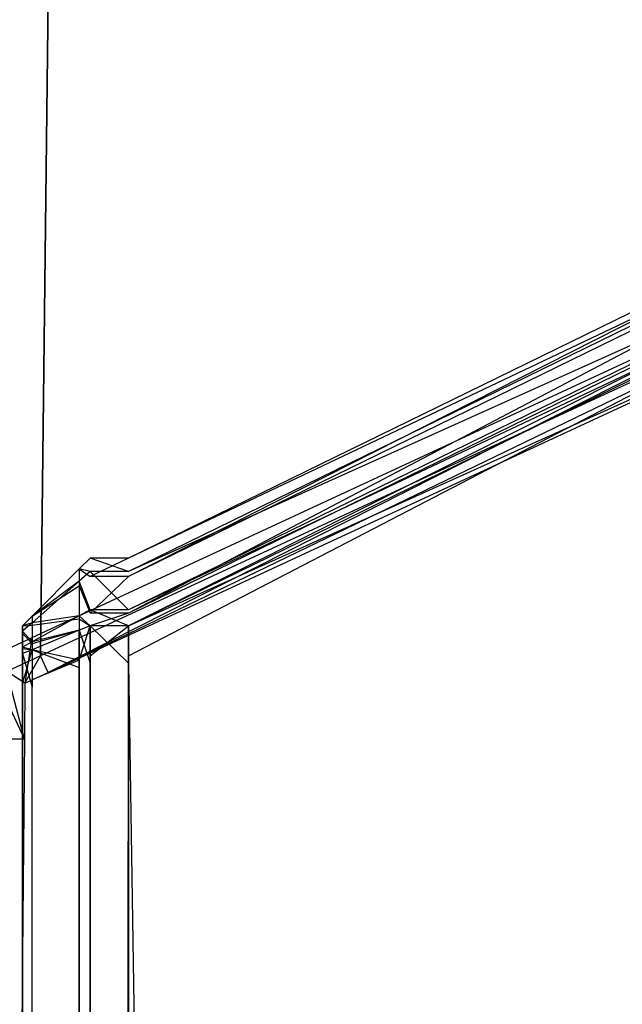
# Model space of a CAD drawing. Extents: x 0 to 0.996, y -0.498 to 0.
# Tile 85 of 87: x 0.98708 to 0.99154, y -0.02542 to -0.01813. Entities that reach past the tile are written whole.
import ezdxf

# ---------------------------------------------------------------- set-up
doc = ezdxf.new("R2010")
doc.units = 0
for name, color, linetype in [('L18_KORPUS1_2___REPLACEMTFOREMP', 7, 'CONTINUOUS'), ('L20_KORPUS1_0___REPLACEMTFOREMP', 7, 'CONTINUOUS'), ('L21_FL_CHE_5___REPLACEMTFOREMPT', 7, 'CONTINUOUS')]:
    doc.layers.add(name, color=color, linetype=linetype)

msp = doc.modelspace()

# ---------------------------------------------------------------- linework, layer by layer
at = {"layer": 'L18_KORPUS1_2___REPLACEMTFOREMP', "color": 8}
for points, invisible_edges in [([(0.995254, -0.018617, 0.007522), (0.987885, -0.02212, 0.007621), (0.995254, -0.018518, 0.007621), (0.995254, -0.018617, 0.007522)], 14), ([(0.987885, -0.022257, 0.590261), (0.995254, -0.018518, 0.590124), (0.987885, -0.02212, 0.590124), (0.987885, -0.022257, 0.590261)], 13), ([(0.995254, -0.018518, 0.590124), (0.987885, -0.022257, 0.590261), (0.995254, -0.018654, 0.590261), (0.995254, -0.018518, 0.590124)], 14), ([(0.987885, -0.02212, 0.590124), (0.995254, -0.018518, 0.589853), (0.987885, -0.02212, 0.589853), (0.987885, -0.02212, 0.590124)], 13), ([(0.995254, -0.018518, 0.589853), (0.987885, -0.02212, 0.590124), (0.995254, -0.018518, 0.590124), (0.995254, -0.018518, 0.589853)], 14), ([(0.987885, -0.02212, 0.589853), (0.995254, -0.018518, 0.007872), (0.987885, -0.02212, 0.007872), (0.987885, -0.02212, 0.589853)], 13), ([(0.995254, -0.018518, 0.007872), (0.987885, -0.02212, 0.589853), (0.995254, -0.018518, 0.589853), (0.995254, -0.018518, 0.007872)], 14), ([(0.987885, -0.02212, 0.007872), (0.995254, -0.018518, 0.007621), (0.987885, -0.02212, 0.007621), (0.987885, -0.02212, 0.007872)], 13), ([(0.995254, -0.018518, 0.007621), (0.987885, -0.02212, 0.007872), (0.995254, -0.018518, 0.007872), (0.995254, -0.018518, 0.007621)], 14), ([(0.995254, -0.0189, 0.007238), (0.987885, -0.022219, 0.007522), (0.995254, -0.018617, 0.007522), (0.995254, -0.0189, 0.007238)], 14), ([(0.987885, -0.02212, 0.007621), (0.995254, -0.018617, 0.007522), (0.987885, -0.022219, 0.007522), (0.987885, -0.02212, 0.007621)], 13), ([(0.987885, -0.022528, 0.590532), (0.995254, -0.018654, 0.590261), (0.987885, -0.022257, 0.590261), (0.987885, -0.022528, 0.590532)], 13), ([(0.995254, -0.018654, 0.590261), (0.987885, -0.022528, 0.590532), (0.995254, -0.018926, 0.590532), (0.995254, -0.018654, 0.590261)], 14), ([(0.995254, -0.019017, 0.007121), (0.987885, -0.022503, 0.007238), (0.995254, -0.0189, 0.007238), (0.995254, -0.019017, 0.007121)], 14), ([(0.987885, -0.022219, 0.007522), (0.995254, -0.0189, 0.007238), (0.987885, -0.022503, 0.007238), (0.987885, -0.022219, 0.007522)], 13), ([(0.987885, -0.02262, 0.590624), (0.995254, -0.018926, 0.590532), (0.987885, -0.022528, 0.590532), (0.987885, -0.02262, 0.590624)], 13), ([(0.995254, -0.018926, 0.590532), (0.987885, -0.02262, 0.590624), (0.995254, -0.019017, 0.590624), (0.995254, -0.018926, 0.590532)], 14), ([(0.987885, -0.022503, 0.007238), (0.995254, -0.019017, 0.007121), (0.987885, -0.02262, 0.007121), (0.987885, -0.022503, 0.007238)], 13), ([(0.987885, -0.02262, 0.590624), (0.995254, -0.019295, 0.590624), (0.995254, -0.019017, 0.590624), (0.987885, -0.02262, 0.590624)], 14), ([(0.995254, -0.019017, 0.007121), (0.987885, -0.022843, 0.007121), (0.987885, -0.02262, 0.007121), (0.995254, -0.019017, 0.007121)], 13), ([(0.987885, -0.022843, 0.007121), (0.995254, -0.019017, 0.007121), (0.995254, -0.019241, 0.007121), (0.987885, -0.022843, 0.007121)], 14), ([(0.995254, -0.019241, 0.007121), (0.987885, -0.49736, 0.007121), (0.987885, -0.022843, 0.007121), (0.995254, -0.019241, 0.007121)], 13), ([(0.987885, -0.49736, 0.007121), (0.995254, -0.019241, 0.007121), (0.995254, -0.49736, 0.007121), (0.987885, -0.49736, 0.007121)], 14), ([(0.987885, -0.022897, 0.590624), (0.995254, -0.497312, 0.590624), (0.995254, -0.019295, 0.590624), (0.987885, -0.022897, 0.590624)], 14), ([(0.995254, -0.019295, 0.590624), (0.987885, -0.02262, 0.590624), (0.987885, -0.022897, 0.590624), (0.995254, -0.019295, 0.590624)], 13), ([(0.987601, -0.022219, 0.007522), (0.987521, -0.0222, 0.007654), (0.987601, -0.02212, 0.007621), (0.987601, -0.022219, 0.007522)], 14), ([(0.987521, -0.0222, 0.007905), (0.987601, -0.02212, 0.589853), (0.987601, -0.02212, 0.007872), (0.987521, -0.0222, 0.007905)], 13), ([(0.987601, -0.02212, 0.589853), (0.987521, -0.0222, 0.007905), (0.987521, -0.0222, 0.58982), (0.987601, -0.02212, 0.589853)], 14), ([(0.987521, -0.0222, 0.590091), (0.987601, -0.02212, 0.589853), (0.987521, -0.0222, 0.58982), (0.987521, -0.0222, 0.590091)], 13), ([(0.987601, -0.02212, 0.589853), (0.987521, -0.0222, 0.590091), (0.987601, -0.02212, 0.590124), (0.987601, -0.02212, 0.589853)], 14), ([(0.987521, -0.0222, 0.007654), (0.987601, -0.02212, 0.007872), (0.987601, -0.02212, 0.007621), (0.987521, -0.0222, 0.007654)], 13), ([(0.987601, -0.02212, 0.007872), (0.987521, -0.0222, 0.007654), (0.987521, -0.0222, 0.007905), (0.987601, -0.02212, 0.007872)], 14), ([(0.987521, -0.0222, 0.590091), (0.987601, -0.022257, 0.590261), (0.987601, -0.02212, 0.590124), (0.987521, -0.0222, 0.590091)], 14), ([(0.987601, -0.02212, 0.007621), (0.987885, -0.022219, 0.007522), (0.987601, -0.022219, 0.007522), (0.987601, -0.02212, 0.007621)], 13), ([(0.987885, -0.022219, 0.007522), (0.987601, -0.02212, 0.007621), (0.987885, -0.02212, 0.007621), (0.987885, -0.022219, 0.007522)], 14), ([(0.987601, -0.02212, 0.007872), (0.987885, -0.02212, 0.007621), (0.987601, -0.02212, 0.007621), (0.987601, -0.02212, 0.007872)], 13), ([(0.987885, -0.02212, 0.007621), (0.987601, -0.02212, 0.007872), (0.987885, -0.02212, 0.007872), (0.987885, -0.02212, 0.007621)], 14), ([(0.987601, -0.02212, 0.589853), (0.987885, -0.02212, 0.007872), (0.987601, -0.02212, 0.007872), (0.987601, -0.02212, 0.589853)], 13), ([(0.987885, -0.02212, 0.007872), (0.987601, -0.02212, 0.589853), (0.987885, -0.02212, 0.589853), (0.987885, -0.02212, 0.007872)], 14), ([(0.987601, -0.02212, 0.590124), (0.987885, -0.02212, 0.589853), (0.987601, -0.02212, 0.589853), (0.987601, -0.02212, 0.590124)], 13), ([(0.987885, -0.02212, 0.589853), (0.987601, -0.02212, 0.590124), (0.987885, -0.02212, 0.590124), (0.987885, -0.02212, 0.589853)], 14), ([(0.987601, -0.022257, 0.590261), (0.987885, -0.02212, 0.590124), (0.987601, -0.02212, 0.590124), (0.987601, -0.022257, 0.590261)], 13), ([(0.987885, -0.02212, 0.590124), (0.987601, -0.022257, 0.590261), (0.987885, -0.022257, 0.590261), (0.987885, -0.02212, 0.590124)], 14), ([(0.987521, -0.02229, 0.007564), (0.987172, -0.022549, 0.007799), (0.987521, -0.0222, 0.007654), (0.987521, -0.02229, 0.007564)], 14), ([(0.987172, -0.022549, 0.589946), (0.987521, -0.022324, 0.590215), (0.987521, -0.0222, 0.590091), (0.987172, -0.022549, 0.589946)], 14), ([(0.987172, -0.022549, 0.007799), (0.987521, -0.0222, 0.007905), (0.987521, -0.0222, 0.007654), (0.987172, -0.022549, 0.007799)], 13), ([(0.987521, -0.0222, 0.007905), (0.987172, -0.022549, 0.007799), (0.987172, -0.022549, 0.008049), (0.987521, -0.0222, 0.007905)], 14), ([(0.987172, -0.022549, 0.589946), (0.987521, -0.0222, 0.58982), (0.987172, -0.022549, 0.589675), (0.987172, -0.022549, 0.589946)], 13), ([(0.987521, -0.0222, 0.58982), (0.987172, -0.022549, 0.589946), (0.987521, -0.0222, 0.590091), (0.987521, -0.0222, 0.58982)], 14), ([(0.987172, -0.022549, 0.008049), (0.987521, -0.0222, 0.58982), (0.987521, -0.0222, 0.007905), (0.987172, -0.022549, 0.008049)], 13), ([(0.987521, -0.0222, 0.58982), (0.987172, -0.022549, 0.008049), (0.987172, -0.022549, 0.589675), (0.987521, -0.0222, 0.58982)], 14), ([(0.987521, -0.0222, 0.007654), (0.987601, -0.022219, 0.007522), (0.987521, -0.02229, 0.007564), (0.987521, -0.0222, 0.007654)], 13), ([(0.987601, -0.022257, 0.590261), (0.987521, -0.0222, 0.590091), (0.987521, -0.022324, 0.590215), (0.987601, -0.022257, 0.590261)], 13), ([(0.987601, -0.022503, 0.007238), (0.987521, -0.02229, 0.007564), (0.987601, -0.022219, 0.007522), (0.987601, -0.022503, 0.007238)], 14), ([(0.987601, -0.022219, 0.007522), (0.987885, -0.022503, 0.007238), (0.987601, -0.022503, 0.007238), (0.987601, -0.022219, 0.007522)], 13), ([(0.987885, -0.022503, 0.007238), (0.987601, -0.022219, 0.007522), (0.987885, -0.022219, 0.007522), (0.987885, -0.022503, 0.007238)], 14), ([(0.987521, -0.022547, 0.007307), (0.987172, -0.022598, 0.007749), (0.987521, -0.02229, 0.007564), (0.987521, -0.022547, 0.007307)], 14), ([(0.987172, -0.022549, 0.007799), (0.987521, -0.02229, 0.007564), (0.987172, -0.022598, 0.007749), (0.987172, -0.022549, 0.007799)], 13), ([(0.987521, -0.022324, 0.590215), (0.987601, -0.022528, 0.590532), (0.987601, -0.022257, 0.590261), (0.987521, -0.022324, 0.590215)], 14), ([(0.987521, -0.02229, 0.007564), (0.987601, -0.022503, 0.007238), (0.987521, -0.022547, 0.007307), (0.987521, -0.02229, 0.007564)], 13), ([(0.987601, -0.022528, 0.590532), (0.987885, -0.022257, 0.590261), (0.987601, -0.022257, 0.590261), (0.987601, -0.022528, 0.590532)], 13), ([(0.987885, -0.022257, 0.590261), (0.987601, -0.022528, 0.590532), (0.987885, -0.022528, 0.590532), (0.987885, -0.022257, 0.590261)], 14), ([(0.987172, -0.022617, 0.590014), (0.987521, -0.02257, 0.590461), (0.987521, -0.022324, 0.590215), (0.987172, -0.022617, 0.590014)], 14), ([(0.987521, -0.022324, 0.590215), (0.987172, -0.022549, 0.589946), (0.987172, -0.022617, 0.590014), (0.987521, -0.022324, 0.590215)], 13), ([(0.987601, -0.022528, 0.590532), (0.987521, -0.022324, 0.590215), (0.987521, -0.02257, 0.590461), (0.987601, -0.022528, 0.590532)], 13), ([(0.987601, -0.02262, 0.007121), (0.987521, -0.022547, 0.007307), (0.987601, -0.022503, 0.007238), (0.987601, -0.02262, 0.007121)], 14), ([(0.987601, -0.022503, 0.007238), (0.987885, -0.02262, 0.007121), (0.987601, -0.02262, 0.007121), (0.987601, -0.022503, 0.007238)], 13), ([(0.987885, -0.02262, 0.007121), (0.987601, -0.022503, 0.007238), (0.987885, -0.022503, 0.007238), (0.987885, -0.02262, 0.007121)], 14), ([(0.987172, -0.022598, 0.007749), (0.987101, -0.02262, 0.007828), (0.987172, -0.022549, 0.007799), (0.987172, -0.022598, 0.007749)], 14), ([(0.987101, -0.02262, 0.008079), (0.987172, -0.022549, 0.589675), (0.987172, -0.022549, 0.008049), (0.987101, -0.02262, 0.008079)], 13), ([(0.987172, -0.022549, 0.589675), (0.987101, -0.02262, 0.008079), (0.987101, -0.02262, 0.589646), (0.987172, -0.022549, 0.589675)], 14), ([(0.987101, -0.02262, 0.589917), (0.987172, -0.022549, 0.589675), (0.987101, -0.02262, 0.589646), (0.987101, -0.02262, 0.589917)], 13), ([(0.987172, -0.022549, 0.589675), (0.987101, -0.02262, 0.589917), (0.987172, -0.022549, 0.589946), (0.987172, -0.022549, 0.589675)], 14), ([(0.987101, -0.02262, 0.007828), (0.987172, -0.022549, 0.008049), (0.987172, -0.022549, 0.007799), (0.987101, -0.02262, 0.007828)], 13), ([(0.987172, -0.022549, 0.008049), (0.987101, -0.02262, 0.007828), (0.987101, -0.02262, 0.008079), (0.987172, -0.022549, 0.008049)], 14), ([(0.987101, -0.02262, 0.589917), (0.987172, -0.022617, 0.590014), (0.987172, -0.022549, 0.589946), (0.987101, -0.02262, 0.589917)], 14), ([(0.987172, -0.022598, 0.007749), (0.987521, -0.022547, 0.007307), (0.987172, -0.022739, 0.007608), (0.987172, -0.022598, 0.007749)], 13), ([(0.987521, -0.022653, 0.007201), (0.987172, -0.022739, 0.007608), (0.987521, -0.022547, 0.007307), (0.987521, -0.022653, 0.007201)], 14), ([(0.987521, -0.02257, 0.590461), (0.987172, -0.022617, 0.590014), (0.987172, -0.022752, 0.59015), (0.987521, -0.02257, 0.590461)], 13), ([(0.987172, -0.022752, 0.59015), (0.987521, -0.022653, 0.590544), (0.987521, -0.02257, 0.590461), (0.987172, -0.022752, 0.59015)], 14), ([(0.987521, -0.02257, 0.590461), (0.987601, -0.02262, 0.590624), (0.987601, -0.022528, 0.590532), (0.987521, -0.02257, 0.590461)], 14), ([(0.987521, -0.022547, 0.007307), (0.987601, -0.02262, 0.007121), (0.987521, -0.022653, 0.007201), (0.987521, -0.022547, 0.007307)], 13), ([(0.987601, -0.02262, 0.590624), (0.987521, -0.02257, 0.590461), (0.987521, -0.022653, 0.590544), (0.987601, -0.02262, 0.590624)], 13), ([(0.987601, -0.02262, 0.590624), (0.987885, -0.022528, 0.590532), (0.987601, -0.022528, 0.590532), (0.987601, -0.02262, 0.590624)], 13), ([(0.987885, -0.022528, 0.590532), (0.987601, -0.02262, 0.590624), (0.987885, -0.02262, 0.590624), (0.987885, -0.022528, 0.590532)], 14), ([(0.987172, -0.022739, 0.007608), (0.987101, -0.022661, 0.007787), (0.987172, -0.022598, 0.007749), (0.987172, -0.022739, 0.007608)], 14), ([(0.987101, -0.02262, 0.007828), (0.987172, -0.022598, 0.007749), (0.987101, -0.022661, 0.007787), (0.987101, -0.02262, 0.007828)], 13), ([(0.987101, -0.022677, 0.589973), (0.987172, -0.022752, 0.59015), (0.987172, -0.022617, 0.590014), (0.987101, -0.022677, 0.589973)], 14), ([(0.987172, -0.022617, 0.590014), (0.987101, -0.02262, 0.589917), (0.987101, -0.022677, 0.589973), (0.987172, -0.022617, 0.590014)], 13), ([(0.987101, -0.022661, 0.007787), (0.987101, -0.022839, 0.007919), (0.987101, -0.02262, 0.007828), (0.987101, -0.022661, 0.007787)], 14), ([(0.987101, -0.02262, 0.589646), (0.987101, -0.022839, 0.008079), (0.987101, -0.022839, 0.589646), (0.987101, -0.02262, 0.589646)], 13), ([(0.987101, -0.022839, 0.008079), (0.987101, -0.02262, 0.589646), (0.987101, -0.02262, 0.008079), (0.987101, -0.022839, 0.008079)], 14), ([(0.987101, -0.02262, 0.008079), (0.987101, -0.022839, 0.007919), (0.987101, -0.022839, 0.008079), (0.987101, -0.02262, 0.008079)], 13), ([(0.987101, -0.022839, 0.007919), (0.987101, -0.02262, 0.008079), (0.987101, -0.02262, 0.007828), (0.987101, -0.022839, 0.007919)], 14), ([(0.987101, -0.022839, 0.589826), (0.987101, -0.022677, 0.589973), (0.987101, -0.02262, 0.589917), (0.987101, -0.022839, 0.589826)], 14), ([(0.987101, -0.02262, 0.589917), (0.987101, -0.022839, 0.589646), (0.987101, -0.022839, 0.589826), (0.987101, -0.02262, 0.589917)], 13), ([(0.987101, -0.022839, 0.589646), (0.987101, -0.02262, 0.589917), (0.987101, -0.02262, 0.589646), (0.987101, -0.022839, 0.589646)], 14), ([(0.987101, -0.022778, 0.00767), (0.987101, -0.022854, 0.007903), (0.987101, -0.022661, 0.007787), (0.987101, -0.022778, 0.00767)], 14), ([(0.987101, -0.022661, 0.007787), (0.987172, -0.022739, 0.007608), (0.987101, -0.022778, 0.00767), (0.987101, -0.022661, 0.007787)], 13), ([(0.987101, -0.022839, 0.007919), (0.987101, -0.022661, 0.007787), (0.987101, -0.022854, 0.007903), (0.987101, -0.022839, 0.007919)], 13), ([(0.987521, -0.022653, 0.590544), (0.987172, -0.022752, 0.59015), (0.987172, -0.022798, 0.590195), (0.987521, -0.022653, 0.590544)], 13), ([(0.987172, -0.022739, 0.007608), (0.987521, -0.022653, 0.007201), (0.987172, -0.022798, 0.00755), (0.987172, -0.022739, 0.007608)], 13), ([(0.987172, -0.022798, 0.590195), (0.987521, -0.02293, 0.590544), (0.987521, -0.022653, 0.590544), (0.987172, -0.022798, 0.590195)], 14), ([(0.987521, -0.022876, 0.007201), (0.987172, -0.022798, 0.00755), (0.987521, -0.022653, 0.007201), (0.987521, -0.022876, 0.007201)], 14), ([(0.987601, -0.02262, 0.007121), (0.987521, -0.022876, 0.007201), (0.987521, -0.022653, 0.007201), (0.987601, -0.02262, 0.007121)], 13), ([(0.987521, -0.022876, 0.007201), (0.987601, -0.02262, 0.007121), (0.987601, -0.022843, 0.007121), (0.987521, -0.022876, 0.007201)], 14), ([(0.987521, -0.022653, 0.590544), (0.987601, -0.022897, 0.590624), (0.987601, -0.02262, 0.590624), (0.987521, -0.022653, 0.590544)], 14), ([(0.987601, -0.022897, 0.590624), (0.987521, -0.022653, 0.590544), (0.987521, -0.02293, 0.590544), (0.987601, -0.022897, 0.590624)], 13), ([(0.987885, -0.022897, 0.590624), (0.987601, -0.02262, 0.590624), (0.987601, -0.022897, 0.590624), (0.987885, -0.022897, 0.590624)], 13), ([(0.987601, -0.02262, 0.590624), (0.987885, -0.022897, 0.590624), (0.987885, -0.02262, 0.590624), (0.987601, -0.02262, 0.590624)], 14), ([(0.987885, -0.02262, 0.007121), (0.987601, -0.022843, 0.007121), (0.987601, -0.02262, 0.007121), (0.987885, -0.02262, 0.007121)], 13), ([(0.987601, -0.022843, 0.007121), (0.987885, -0.02262, 0.007121), (0.987885, -0.022843, 0.007121), (0.987601, -0.022843, 0.007121)], 14), ([(0.987101, -0.02286, 0.589848), (0.987101, -0.022789, 0.590086), (0.987101, -0.022677, 0.589973), (0.987101, -0.02286, 0.589848)], 14), ([(0.987172, -0.022752, 0.59015), (0.987101, -0.022677, 0.589973), (0.987101, -0.022789, 0.590086), (0.987172, -0.022752, 0.59015)], 13), ([(0.987101, -0.022677, 0.589973), (0.987101, -0.022839, 0.589826), (0.987101, -0.02286, 0.589848), (0.987101, -0.022677, 0.589973)], 13), ([(0.987172, -0.022798, 0.00755), (0.987101, -0.022778, 0.00767), (0.987172, -0.022739, 0.007608), (0.987172, -0.022798, 0.00755)], 14), ([(0.987101, -0.022789, 0.590086), (0.987172, -0.022798, 0.590195), (0.987172, -0.022752, 0.59015), (0.987101, -0.022789, 0.590086)], 14), ([(0.987101, -0.022854, 0.007903), (0.987101, -0.022778, 0.00767), (0.987101, -0.022899, 0.007859), (0.987101, -0.022854, 0.007903)], 13), ([(0.987101, -0.022778, 0.00767), (0.987172, -0.022798, 0.00755), (0.987101, -0.022827, 0.007621), (0.987101, -0.022778, 0.00767)], 13), ([(0.987101, -0.022827, 0.007621), (0.987101, -0.022899, 0.007859), (0.987101, -0.022778, 0.00767), (0.987101, -0.022827, 0.007621)], 14), ([(0.987101, -0.022789, 0.590086), (0.987101, -0.02286, 0.589848), (0.987101, -0.022903, 0.58989), (0.987101, -0.022789, 0.590086)], 13), ([(0.987101, -0.022903, 0.58989), (0.987101, -0.022827, 0.590124), (0.987101, -0.022789, 0.590086), (0.987101, -0.022903, 0.58989)], 14), ([(0.987172, -0.022798, 0.590195), (0.987101, -0.022789, 0.590086), (0.987101, -0.022827, 0.590124), (0.987172, -0.022798, 0.590195)], 13), ([(0.987172, -0.022798, 0.00755), (0.987101, -0.02305, 0.007621), (0.987101, -0.022827, 0.007621), (0.987172, -0.022798, 0.00755)], 13), ([(0.987101, -0.02305, 0.007621), (0.987172, -0.022798, 0.00755), (0.987172, -0.02302, 0.00755), (0.987101, -0.02305, 0.007621)], 14), ([(0.987101, -0.022827, 0.590124), (0.987172, -0.023075, 0.590195), (0.987172, -0.022798, 0.590195), (0.987101, -0.022827, 0.590124)], 14), ([(0.987521, -0.02293, 0.590544), (0.987172, -0.022798, 0.590195), (0.987172, -0.023075, 0.590195), (0.987521, -0.02293, 0.590544)], 13), ([(0.987172, -0.022798, 0.00755), (0.987521, -0.022876, 0.007201), (0.987172, -0.02302, 0.00755), (0.987172, -0.022798, 0.00755)], 13), ([(0.987101, -0.022827, 0.590124), (0.987101, -0.022903, 0.58989), (0.987101, -0.022918, 0.589905), (0.987101, -0.022827, 0.590124)], 13), ([(0.987172, -0.023075, 0.590195), (0.987101, -0.022827, 0.590124), (0.987101, -0.023104, 0.590124), (0.987172, -0.023075, 0.590195)], 13), ([(0.987101, -0.02305, 0.007621), (0.987101, -0.022918, 0.00784), (0.987101, -0.022827, 0.007621), (0.987101, -0.02305, 0.007621)], 14), ([(0.987101, -0.022827, 0.590124), (0.987101, -0.023104, 0.589905), (0.987101, -0.023104, 0.590124), (0.987101, -0.022827, 0.590124)], 13), ([(0.987101, -0.023104, 0.589905), (0.987101, -0.022827, 0.590124), (0.987101, -0.022918, 0.589905), (0.987101, -0.023104, 0.589905)], 14), ([(0.987101, -0.022899, 0.007859), (0.987101, -0.022827, 0.007621), (0.987101, -0.022918, 0.00784), (0.987101, -0.022899, 0.007859)], 13), ([(0.987101, -0.022854, 0.007903), (0.987101, -0.02286, 0.589848), (0.987101, -0.022839, 0.589826), (0.987101, -0.022854, 0.007903)], 15), ([(0.987101, -0.022854, 0.007903), (0.987101, -0.022839, 0.589826), (0.987101, -0.022839, 0.008079), (0.987101, -0.022854, 0.007903)], 15), ([(0.987101, -0.022854, 0.007903), (0.987101, -0.022839, 0.008079), (0.987101, -0.022839, 0.007919), (0.987101, -0.022854, 0.007903)], 15), ([(0.987101, -0.022839, 0.008079), (0.987101, -0.022839, 0.589826), (0.987101, -0.022839, 0.589646), (0.987101, -0.022839, 0.008079)], 11), ([(0.987101, -0.022899, 0.007859), (0.987101, -0.02286, 0.589848), (0.987101, -0.022854, 0.007903), (0.987101, -0.022899, 0.007859)], 15), ([(0.987101, -0.022899, 0.007859), (0.987101, -0.022903, 0.58989), (0.987101, -0.02286, 0.589848), (0.987101, -0.022899, 0.007859)], 15), ([(0.987172, -0.497183, 0.00755), (0.987521, -0.022876, 0.007201), (0.987521, -0.497327, 0.007201), (0.987172, -0.497183, 0.00755)], 13), ([(0.987521, -0.022876, 0.007201), (0.987172, -0.497183, 0.00755), (0.987172, -0.02302, 0.00755), (0.987521, -0.022876, 0.007201)], 14), ([(0.987601, -0.022843, 0.007121), (0.987521, -0.497327, 0.007201), (0.987521, -0.022876, 0.007201), (0.987601, -0.022843, 0.007121)], 13), ([(0.987521, -0.497327, 0.007201), (0.987601, -0.022843, 0.007121), (0.987601, -0.49736, 0.007121), (0.987521, -0.497327, 0.007201)], 14), ([(0.987885, -0.022843, 0.007121), (0.987601, -0.49736, 0.007121), (0.987601, -0.022843, 0.007121), (0.987885, -0.022843, 0.007121)], 13), ([(0.987601, -0.49736, 0.007121), (0.987885, -0.022843, 0.007121), (0.987885, -0.49736, 0.007121), (0.987601, -0.49736, 0.007121)], 14), ([(0.987101, -0.022918, 0.00784), (0.987101, -0.022903, 0.58989), (0.987101, -0.022899, 0.007859), (0.987101, -0.022918, 0.00784)], 15), ([(0.987101, -0.022918, 0.00784), (0.987101, -0.022918, 0.589905), (0.987101, -0.022903, 0.58989), (0.987101, -0.022918, 0.00784)], 15), ([(0.987101, -0.022918, 0.00784), (0.987101, -0.02305, 0.007621), (0.987101, -0.02305, 0.00784), (0.987101, -0.022918, 0.00784)], 13), ([(0.987101, -0.02305, 0.00784), (0.987101, -0.023104, 0.589905), (0.987101, -0.022918, 0.589905), (0.987101, -0.02305, 0.00784)], 13), ([(0.987101, -0.02305, 0.00784), (0.987101, -0.022918, 0.589905), (0.987101, -0.022918, 0.00784), (0.987101, -0.02305, 0.00784)], 10), ([(0.987521, -0.02293, 0.590544), (0.987172, -0.497135, 0.590195), (0.987521, -0.497279, 0.590544), (0.987521, -0.02293, 0.590544)], 13), ([(0.987172, -0.497135, 0.590195), (0.987521, -0.02293, 0.590544), (0.987172, -0.023075, 0.590195), (0.987172, -0.497135, 0.590195)], 14), ([(0.987601, -0.022897, 0.590624), (0.987521, -0.497279, 0.590544), (0.987601, -0.497312, 0.590624), (0.987601, -0.022897, 0.590624)], 13), ([(0.987521, -0.497279, 0.590544), (0.987601, -0.022897, 0.590624), (0.987521, -0.02293, 0.590544), (0.987521, -0.497279, 0.590544)], 14), ([(0.987885, -0.497312, 0.590624), (0.987601, -0.022897, 0.590624), (0.987601, -0.497312, 0.590624), (0.987885, -0.497312, 0.590624)], 13), ([(0.987601, -0.022897, 0.590624), (0.987885, -0.497312, 0.590624), (0.987885, -0.022897, 0.590624), (0.987601, -0.022897, 0.590624)], 14), ([(0.995254, -0.497312, 0.590624), (0.987885, -0.022897, 0.590624), (0.987885, -0.497312, 0.590624), (0.995254, -0.497312, 0.590624)], 13), ([(0.987172, -0.02302, 0.00755), (0.987101, -0.497153, 0.007621), (0.987101, -0.02305, 0.007621), (0.987172, -0.02302, 0.00755)], 13), ([(0.987101, -0.497153, 0.007621), (0.987172, -0.02302, 0.00755), (0.987172, -0.497183, 0.00755), (0.987101, -0.497153, 0.007621)], 14), ([(0.987101, -0.02305, 0.00784), (0.987101, -0.497153, 0.007621), (0.987101, -0.497153, 0.00784), (0.987101, -0.02305, 0.00784)], 13), ([(0.987101, -0.497153, 0.007621), (0.987101, -0.02305, 0.00784), (0.987101, -0.02305, 0.007621), (0.987101, -0.497153, 0.007621)], 14), ([(0.987101, -0.497153, 0.00784), (0.987101, -0.497105, 0.589905), (0.987101, -0.02305, 0.00784), (0.987101, -0.497153, 0.00784)], 13), ([(0.987101, -0.02305, 0.00784), (0.987101, -0.497105, 0.589905), (0.987101, -0.023104, 0.589905), (0.987101, -0.02305, 0.00784)], 10), ([(0.987172, -0.023075, 0.590195), (0.987101, -0.497105, 0.590124), (0.987172, -0.497135, 0.590195), (0.987172, -0.023075, 0.590195)], 13), ([(0.987101, -0.497105, 0.590124), (0.987172, -0.023075, 0.590195), (0.987101, -0.023104, 0.590124), (0.987101, -0.497105, 0.590124)], 14), ([(0.987101, -0.023104, 0.590124), (0.987101, -0.497105, 0.589905), (0.987101, -0.497105, 0.590124), (0.987101, -0.023104, 0.590124)], 13), ([(0.987101, -0.497105, 0.589905), (0.987101, -0.023104, 0.590124), (0.987101, -0.023104, 0.589905), (0.987101, -0.497105, 0.589905)], 14)]:
    msp.add_3dface(points, dxfattribs=dict(at, invisible_edges=invisible_edges))
at = {"layer": 'L20_KORPUS1_0___REPLACEMTFOREMP', "color": 8}
for points, invisible_edges in [([(0.995088, -0.000594), (0.098, -0.497406), (0.098, -0.000594), (0.995088, -0.000594)], 13), ([(0.098, -0.497406), (0.995088, -0.000594), (0.995091, -0.497406), (0.098, -0.497406)], 10), ([(0.098, -0.497404, 0.00769), (0.995088, -0.000596, 0.00769), (0.098, -0.000596, 0.00769), (0.098, -0.497404, 0.00769)], 13), ([(0.995088, -0.000596, 0.00769), (0.098, -0.497404, 0.00769), (0.995091, -0.497404, 0.00769), (0.995088, -0.000596, 0.00769)], 10)]:
    msp.add_3dface(points, dxfattribs=dict(at, invisible_edges=invisible_edges))
at = {"layer": 'L21_FL_CHE_5___REPLACEMTFOREMPT', "color": 8}
for points, invisible_edges in [([(0.986775, -0.029943, 0.006385), (0.977532, -0.002679, 0.006385), (0.987219, -0.002679, 0.006385), (0.986775, -0.029943, 0.006385)], 13), ([(0.986775, -0.029943, 0.006385), (0.987219, -0.002679, 0.006385), (0.986985, -0.02296, 0.006385), (0.986775, -0.029943, 0.006385)], 10), ([(0.986985, -0.02296, 0.006385), (0.987219, -0.002679, 0.006385), (0.987234, -0.022844, 0.006385), (0.986985, -0.02296, 0.006385)], 11), ([(0.987234, -0.022844, 0.006385), (0.987219, -0.002679, 0.006385), (0.987471, -0.002679, 0.006385), (0.987234, -0.022844, 0.006385)], 9), ([(0.987234, -0.022844, 0.006385), (0.987471, -0.002679, 0.006385), (0.994986, -0.019248, 0.006385), (0.987234, -0.022844, 0.006385)], 10), ([(0.994986, -0.019248, 0.006385), (0.987471, -0.002679, 0.006385), (0.987608, -0.002963, 0.006385), (0.994986, -0.019248, 0.006385)], 12), ([(0.977532, -0.002828, 0.590506), (0.986836, -0.022864, 0.590506), (0.987127, -0.002828, 0.590506), (0.977532, -0.002828, 0.590506)], 10), ([(0.987127, -0.002828, 0.590506), (0.986836, -0.022864, 0.590506), (0.987171, -0.022709, 0.590506), (0.987127, -0.002828, 0.590506)], 15), ([(0.987127, -0.002828, 0.590506), (0.987171, -0.022709, 0.590506), (0.987377, -0.002828, 0.590506), (0.987127, -0.002828, 0.590506)], 15), ([(0.987377, -0.002828, 0.590506), (0.987171, -0.022709, 0.590506), (0.994792, -0.019173, 0.590506), (0.987377, -0.002828, 0.590506)], 15), ([(0.987377, -0.002828, 0.590506), (0.994792, -0.019173, 0.590506), (0.987513, -0.003109, 0.590506), (0.987377, -0.002828, 0.590506)], 15), ([(0.995025, -0.018706, 0.590506), (0.987695, -0.002832, 0.590506), (0.987513, -0.003109, 0.590506), (0.995025, -0.018706, 0.590506)], 13), ([(0.987695, -0.002832, 0.006385), (0.995223, -0.018774, 0.006385), (0.987608, -0.002963, 0.006385), (0.987695, -0.002832, 0.006385)], 13), ([(0.994881, -0.017751, 0.588496), (0.987695, -0.002832, 0.589701), (0.995403, -0.018835, 0.589701), (0.994881, -0.017751, 0.588496)], 13), ([(0.987695, -0.002832, 0.006598), (0.994881, -0.017751, 0.007804), (0.995403, -0.018835, 0.006598), (0.987695, -0.002832, 0.006598)], 13), ([(0.995403, -0.018835, 0.589701), (0.987695, -0.002832, 0.590506), (0.995403, -0.018835, 0.590506), (0.995403, -0.018835, 0.589701)], 13), ([(0.987695, -0.002832, 0.590506), (0.995403, -0.018835, 0.589701), (0.987695, -0.002832, 0.589701), (0.987695, -0.002832, 0.590506)], 14), ([(0.987695, -0.002832, 0.590506), (0.995025, -0.018706, 0.590506), (0.995403, -0.018835, 0.590506), (0.987695, -0.002832, 0.590506)], 14), ([(0.995223, -0.018774, 0.006385), (0.987695, -0.002832, 0.006385), (0.995403, -0.018835, 0.006385), (0.995223, -0.018774, 0.006385)], 14), ([(0.995403, -0.018835, 0.006385), (0.987695, -0.002832, 0.006598), (0.995403, -0.018835, 0.006598), (0.995403, -0.018835, 0.006385)], 13), ([(0.987695, -0.002832, 0.006598), (0.995403, -0.018835, 0.006385), (0.987695, -0.002832, 0.006385), (0.987695, -0.002832, 0.006598)], 14), ([(0.994986, -0.019248, 0.006385), (0.987608, -0.002963, 0.006385), (0.995223, -0.018774, 0.006385), (0.994986, -0.019248, 0.006385)], 11), ([(0.987513, -0.003109, 0.590506), (0.994792, -0.019173, 0.590506), (0.995025, -0.018706, 0.590506), (0.987513, -0.003109, 0.590506)], 15), ([(0.987291, -0.022967, 0.590506), (0.994792, -0.019173, 0.590506), (0.987171, -0.022709, 0.590506), (0.987291, -0.022967, 0.590506)], 13), ([(0.994792, -0.019173, 0.590506), (0.987291, -0.022967, 0.590506), (0.995161, -0.019315, 0.590506), (0.994792, -0.019173, 0.590506)], 14), ([(0.994986, -0.019248, 0.006385), (0.987291, -0.022967, 0.006385), (0.987234, -0.022844, 0.006385), (0.994986, -0.019248, 0.006385)], 13), ([(0.987291, -0.022967, 0.006385), (0.994986, -0.019248, 0.006385), (0.995161, -0.019315, 0.006385), (0.987291, -0.022967, 0.006385)], 14), ([(0.995161, -0.019315, 0.006598), (0.987291, -0.022967, 0.589701), (0.987291, -0.022967, 0.006598), (0.995161, -0.019315, 0.006598)], 13), ([(0.987291, -0.022967, 0.589701), (0.995161, -0.019315, 0.006598), (0.995161, -0.019315, 0.589701), (0.987291, -0.022967, 0.589701)], 14), ([(0.995161, -0.019315, 0.589701), (0.987291, -0.022967, 0.590506), (0.987291, -0.022967, 0.589701), (0.995161, -0.019315, 0.589701)], 13), ([(0.987291, -0.022967, 0.590506), (0.995161, -0.019315, 0.589701), (0.995161, -0.019315, 0.590506), (0.987291, -0.022967, 0.590506)], 14), ([(0.995161, -0.019315, 0.006385), (0.987291, -0.022967, 0.006598), (0.987291, -0.022967, 0.006385), (0.995161, -0.019315, 0.006385)], 13), ([(0.987291, -0.022967, 0.006598), (0.995161, -0.019315, 0.006385), (0.995161, -0.019315, 0.006598), (0.987291, -0.022967, 0.006598)], 14), ([(0.987119, -0.023046, 0.590506), (0.987171, -0.022709, 0.590506), (0.986836, -0.022864, 0.590506), (0.987119, -0.023046, 0.590506)], 13), ([(0.987171, -0.022709, 0.590506), (0.987119, -0.023046, 0.590506), (0.987291, -0.022967, 0.590506), (0.987171, -0.022709, 0.590506)], 14), ([(0.987115, -0.023461, 0.590506), (0.986836, -0.022864, 0.590506), (0.986831, -0.023459, 0.590506), (0.987115, -0.023461, 0.590506)], 13), ([(0.986836, -0.022864, 0.590506), (0.987115, -0.023461, 0.590506), (0.987119, -0.023046, 0.590506), (0.986836, -0.022864, 0.590506)], 14), ([(0.987234, -0.022844, 0.006385), (0.987119, -0.023046, 0.006385), (0.986985, -0.02296, 0.006385), (0.987234, -0.022844, 0.006385)], 13), ([(0.987119, -0.023046, 0.006385), (0.987234, -0.022844, 0.006385), (0.987291, -0.022967, 0.006385), (0.987119, -0.023046, 0.006385)], 14), ([(0.986985, -0.02296, 0.006385), (0.987115, -0.023461, 0.006385), (0.98698, -0.02346, 0.006385), (0.986985, -0.02296, 0.006385)], 13), ([(0.987115, -0.023461, 0.006385), (0.986985, -0.02296, 0.006385), (0.987119, -0.023046, 0.006385), (0.987115, -0.023461, 0.006385)], 14), ([(0.987291, -0.022967, 0.006385), (0.987119, -0.023046, 0.006598), (0.987119, -0.023046, 0.006385), (0.987291, -0.022967, 0.006385)], 13), ([(0.987119, -0.023046, 0.006598), (0.987291, -0.022967, 0.006385), (0.987291, -0.022967, 0.006598), (0.987119, -0.023046, 0.006598)], 14), ([(0.987291, -0.022967, 0.006598), (0.987119, -0.023046, 0.589701), (0.987119, -0.023046, 0.006598), (0.987291, -0.022967, 0.006598)], 13), ([(0.987119, -0.023046, 0.589701), (0.987291, -0.022967, 0.006598), (0.987291, -0.022967, 0.589701), (0.987119, -0.023046, 0.589701)], 14), ([(0.987291, -0.022967, 0.589701), (0.987119, -0.023046, 0.590506), (0.987119, -0.023046, 0.589701), (0.987291, -0.022967, 0.589701)], 13), ([(0.987119, -0.023046, 0.590506), (0.987291, -0.022967, 0.589701), (0.987291, -0.022967, 0.590506), (0.987119, -0.023046, 0.590506)], 14), ([(0.987115, -0.023461, 0.006385), (0.987119, -0.023046, 0.006598), (0.987115, -0.023461, 0.006598), (0.987115, -0.023461, 0.006385)], 13), ([(0.987119, -0.023046, 0.006598), (0.987115, -0.023461, 0.006385), (0.987119, -0.023046, 0.006385), (0.987119, -0.023046, 0.006598)], 14), ([(0.987115, -0.023461, 0.006598), (0.987119, -0.023046, 0.589701), (0.987115, -0.023461, 0.589701), (0.987115, -0.023461, 0.006598)], 13), ([(0.987119, -0.023046, 0.589701), (0.987115, -0.023461, 0.006598), (0.987119, -0.023046, 0.006598), (0.987119, -0.023046, 0.589701)], 14), ([(0.987115, -0.023461, 0.589701), (0.987119, -0.023046, 0.590506), (0.987115, -0.023461, 0.590506), (0.987115, -0.023461, 0.589701)], 13), ([(0.987119, -0.023046, 0.590506), (0.987115, -0.023461, 0.589701), (0.987119, -0.023046, 0.589701), (0.987119, -0.023046, 0.590506)], 14), ([(0.986831, -0.023459, 0.590506), (0.987059, -0.029689, 0.590506), (0.987115, -0.023461, 0.590506), (0.986831, -0.023459, 0.590506)], 14), ([(0.987059, -0.029689, 0.006385), (0.98698, -0.02346, 0.006385), (0.987115, -0.023461, 0.006385), (0.987059, -0.029689, 0.006385)], 14), ([(0.987059, -0.029689, 0.006385), (0.987115, -0.023461, 0.006598), (0.987059, -0.029689, 0.006598), (0.987059, -0.029689, 0.006385)], 13), ([(0.987115, -0.023461, 0.006598), (0.987059, -0.029689, 0.006385), (0.987115, -0.023461, 0.006385), (0.987115, -0.023461, 0.006598)], 14), ([(0.987059, -0.029689, 0.006598), (0.987115, -0.023461, 0.589701), (0.987059, -0.029689, 0.589701), (0.987059, -0.029689, 0.006598)], 13), ([(0.987115, -0.023461, 0.589701), (0.987059, -0.029689, 0.006598), (0.987115, -0.023461, 0.006598), (0.987115, -0.023461, 0.589701)], 14), ([(0.987059, -0.029689, 0.589701), (0.987115, -0.023461, 0.590506), (0.987059, -0.029689, 0.590506), (0.987059, -0.029689, 0.589701)], 13), ([(0.987115, -0.023461, 0.590506), (0.987059, -0.029689, 0.589701), (0.987115, -0.023461, 0.589701), (0.987115, -0.023461, 0.590506)], 14)]:
    msp.add_3dface(points, dxfattribs=dict(at, invisible_edges=invisible_edges))

doc.saveas('drawing.dxf')
